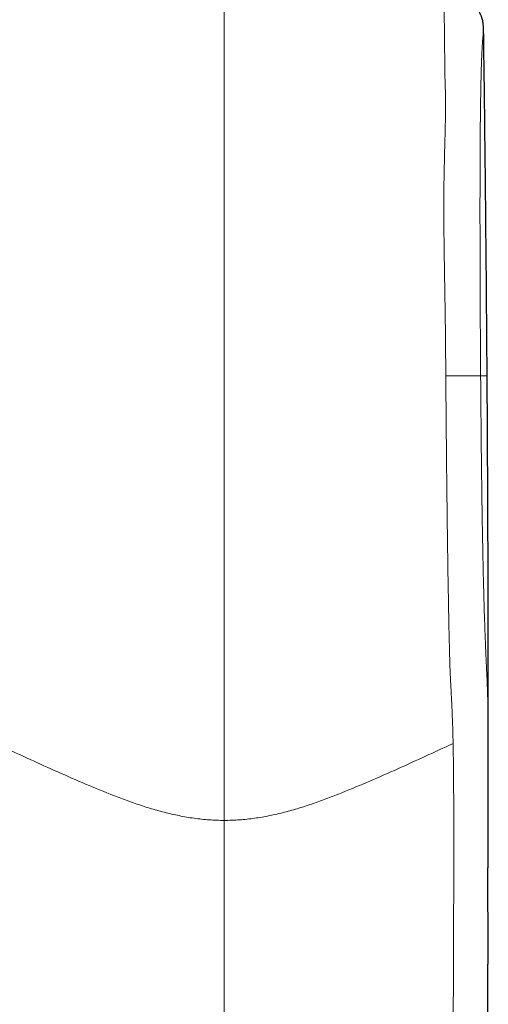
# Model space of a CAD drawing. Header units: millimetres. Extents: x 8 to 1352, y 12 to 1248.
# Tile 37 of 126: x 569 to 596, y 897 to 955. Entities that reach past the tile are written whole.
import ezdxf

# ---------------------------------------------------------------- set-up
doc = ezdxf.new("R2010")
doc.units = ezdxf.units.MM

msp = doc.modelspace()

# ---------------------------------------------------------------- linework, layer by layer
at = {"color": 7, "linetype": 'Continuous', "lineweight": 30}
for p, q in [((595.801, 953.952), (595.801, 953.949)), ((596.071, 908.14), (596.072, 908.389))]:
    msp.add_line(p, q, dxfattribs=at)
at = {"color": 252, "linetype": 'Continuous', "lineweight": 0}
msp.add_line((595.624, 933.699), (596.006, 933.699), dxfattribs=at)
for points, knots in [([(580.576, 907.61), (580.576, 907.776), (580.576, 908.107), (580.576, 908.582), (580.576, 909.04), (580.576, 909.481), (580.576, 909.906), (580.576, 910.313), (580.576, 910.697), (580.576, 911.067), (580.576, 911.422), (580.576, 911.761), (580.576, 912.076), (580.576, 912.37), (580.576, 912.645), (580.576, 912.903), (580.576, 913.146), (580.576, 913.373), (580.576, 913.586), (580.576, 913.813), (580.576, 914.05), (580.576, 914.296), (580.576, 914.575), (580.576, 914.888), (580.576, 915.177), (580.576, 915.419), (580.576, 915.617), (580.576, 915.836), (580.576, 916.081), (580.576, 916.354), (580.576, 916.653), (580.576, 916.977), (580.576, 917.308), (580.576, 917.643), (580.576, 917.978), (580.576, 918.331), (580.576, 918.701), (580.576, 919.091), (580.576, 919.502), (580.576, 919.935), (580.576, 920.385), (580.576, 920.851), (580.576, 921.328), (580.576, 921.814), (580.576, 922.31), (580.576, 922.818), (580.576, 923.339), (580.576, 923.876), (580.576, 924.429), (580.576, 924.998), (580.576, 925.577), (580.576, 926.166), (580.576, 926.81), (580.576, 927.51), (580.576, 928.269), (580.576, 929.038), (580.576, 929.768), (580.576, 930.458), (580.576, 931.106), (580.576, 931.757), (580.576, 932.411), (580.576, 933.071), (580.576, 933.738), (580.576, 934.41), (580.576, 935.083), (580.576, 935.755), (580.576, 936.431), (580.576, 937.112), (580.576, 937.797), (580.576, 938.477), (580.576, 939.153), (580.576, 939.813), (580.576, 940.457), (580.576, 941.084), (580.576, 941.704), (580.576, 942.315), (580.576, 942.924), (580.576, 943.528), (580.576, 944.127), (580.576, 944.713), (580.576, 945.287), (580.576, 945.83), (580.576, 946.343), (580.576, 946.828), (580.576, 947.3), (580.576, 947.758), (580.576, 948.207), (580.576, 948.646), (580.576, 949.07), (580.576, 949.475), (580.576, 949.857), (580.576, 950.232), (580.576, 950.599), (580.576, 950.965), (580.576, 951.313), (580.576, 951.645), (580.576, 951.958), (580.576, 952.25), (580.576, 952.524), (580.576, 952.785), (580.576, 953.033), (580.576, 953.268), (580.576, 953.488), (580.576, 953.716), (580.576, 953.947), (580.576, 954.178), (580.576, 954.389), (580.576, 954.581), (580.576, 954.772), (580.576, 954.957), (580.576, 955.134), (580.576, 955.293), (580.576, 955.452), (580.576, 955.608), (580.576, 955.755), (580.576, 955.886), (580.576, 956.003), (580.576, 956.107), (580.576, 956.197), (580.576, 956.246), (580.576, 956.271)], [0, 0, 0, 0, 0.006542, 0.01309, 0.019639, 0.02618, 0.032945, 0.039717, 0.04649, 0.053256, 0.060524, 0.0678, 0.075079, 0.082359, 0.08963, 0.097082, 0.104537, 0.111994, 0.119451, 0.126906, 0.137099, 0.147294, 0.157488, 0.172775, 0.188062, 0.195719, 0.203379, 0.211037, 0.21869, 0.226426, 0.234168, 0.24191, 0.249646, 0.256249, 0.262858, 0.269468, 0.276077, 0.28268, 0.289479, 0.296284, 0.303092, 0.309897, 0.316696, 0.3233, 0.329909, 0.33652, 0.34313, 0.349734, 0.356526, 0.363323, 0.370122, 0.376919, 0.383711, 0.392097, 0.40049, 0.408883, 0.417269, 0.424153, 0.431043, 0.437934, 0.444823, 0.451707, 0.458742, 0.465782, 0.472825, 0.479865, 0.4869, 0.494144, 0.501395, 0.508648, 0.515898, 0.523142, 0.530074, 0.537013, 0.543954, 0.550893, 0.557825, 0.564983, 0.572148, 0.579316, 0.586481, 0.593639, 0.60019, 0.606747, 0.613306, 0.619864, 0.626416, 0.633184, 0.639961, 0.646739, 0.653513, 0.660278, 0.668016, 0.675757, 0.683499, 0.691238, 0.698975, 0.706715, 0.714457, 0.722195, 0.730298, 0.738402, 0.746507, 0.754611, 0.765449, 0.77629, 0.787134, 0.797977, 0.808817, 0.822353, 0.83589, 0.849429, 0.862965, 0.88142, 0.899877, 0.918332, 0.938749, 0.959166, 0.979583, 1, 1, 1, 1]), ([(593.579, 933.699), (593.577, 934.054), (593.571, 934.766), (593.562, 935.832), (593.549, 936.893), (593.534, 937.946), (593.517, 939.003), (593.499, 940.059), (593.482, 941.11), (593.469, 942.138), (593.463, 943.138), (593.463, 944.109), (593.471, 945.001), (593.485, 945.816), (593.502, 946.56), (593.523, 947.272), (593.541, 947.952), (593.555, 948.597), (593.563, 949.199), (593.563, 949.813), (593.556, 950.43), (593.531, 951.067), (593.519, 951.635), (593.518, 952.138), (593.513, 952.602), (593.51, 953.024), (593.506, 953.406), (593.502, 953.739), (593.499, 954.029), (593.495, 954.309), (593.491, 954.572), (593.487, 954.812), (593.482, 955.052), (593.476, 955.277), (593.47, 955.478), (593.464, 955.641), (593.457, 955.776), (593.451, 955.891), (593.443, 955.985), (593.44, 956.034), (593.434, 956.055), (593.438, 956.061), (593.414, 956.066), (593.361, 956.072), (593.302, 956.075), (593.287, 956.076)], [0, 0, 0, 0, 0.016681, 0.033362, 0.050043, 0.066724, 0.083406, 0.100796, 0.118186, 0.135575, 0.152964, 0.170354, 0.187744, 0.20265, 0.217556, 0.232462, 0.24737, 0.262276, 0.27718, 0.292083, 0.31295, 0.333817, 0.354681, 0.375546, 0.396414, 0.419782, 0.443153, 0.466522, 0.489892, 0.513262, 0.543866, 0.57447, 0.605074, 0.651815, 0.698562, 0.745311, 0.792063, 0.83882, 0.890258, 0.941703, 0.955178, 0.968653, 0.982128, 0.995603, 1, 1, 1, 1]), ([(595.801, 953.949), (595.8, 953.946), (595.798, 953.94), (595.793, 953.904), (595.784, 953.838), (595.772, 953.736), (595.759, 953.61), (595.747, 953.469), (595.736, 953.328), (595.725, 953.155), (595.712, 952.943), (595.699, 952.686), (595.687, 952.41), (595.677, 952.129), (595.667, 951.857), (595.658, 951.55), (595.649, 951.201), (595.64, 950.805), (595.631, 950.357), (595.623, 949.886), (595.617, 949.402), (595.611, 948.916), (595.605, 948.387), (595.601, 947.814), (595.596, 947.194), (595.593, 946.526), (595.59, 945.812), (595.588, 945.053), (595.587, 944.253), (595.587, 943.416), (595.587, 942.544), (595.588, 941.641), (595.59, 940.71), (595.593, 939.754), (595.596, 938.777), (595.6, 937.782), (595.605, 936.773), (595.611, 935.753), (595.617, 934.727), (595.622, 934.041), (595.624, 933.699)], [0, 0, 0, 0, 0.0449526, 0.102194, 0.1594353, 0.2166767, 0.2739178, 0.3078051, 0.3416913, 0.3755782, 0.4094657, 0.4433501, 0.4772347, 0.5000564, 0.5228783, 0.5456987, 0.5685198, 0.5913395, 0.6141599, 0.6369789, 0.655132, 0.6732842, 0.6914374, 0.70959, 0.7277388, 0.745889, 0.7640397, 0.7821895, 0.8003401, 0.8184921, 0.8366438, 0.8547945, 0.8729448, 0.8910954, 0.9092465, 0.9273977, 0.9455484, 0.9636996, 0.9818505, 1, 1, 1, 1]), ([(594.009, 912.12), (594.005, 912.282), (593.998, 912.605), (593.986, 913.018), (593.973, 913.403), (593.959, 913.763), (593.945, 914.111), (593.929, 914.453), (593.912, 914.795), (593.896, 915.1), (593.882, 915.371), (593.869, 915.601), (593.856, 915.839), (593.843, 916.125), (593.829, 916.482), (593.816, 916.899), (593.802, 917.376), (593.788, 917.912), (593.774, 918.504), (593.76, 919.15), (593.746, 919.849), (593.732, 920.597), (593.718, 921.392), (593.704, 922.232), (593.691, 923.113), (593.678, 924.032), (593.665, 924.986), (593.653, 925.972), (593.641, 926.986), (593.63, 928.026), (593.619, 929.087), (593.608, 930.166), (593.598, 931.259), (593.59, 932.215), (593.584, 933.03), (593.581, 933.476), (593.579, 933.699)], [0, 0, 0, 0, 0.040313, 0.08063, 0.12095, 0.161273, 0.201598, 0.241924, 0.28225, 0.322577, 0.349461, 0.376348, 0.40323, 0.430109, 0.456991, 0.48387, 0.510749, 0.537629, 0.56451, 0.59139, 0.618269, 0.645147, 0.672025, 0.698903, 0.725781, 0.752658, 0.779533, 0.806407, 0.833281, 0.860155, 0.887031, 0.913906, 0.94078, 0.967653, 0.983826, 1, 1, 1, 1]), ([(595.624, 933.699), (595.621, 933.699), (595.616, 933.699), (595.564, 933.699), (595.475, 933.699), (595.366, 933.699), (595.231, 933.699), (595.079, 933.699), (594.918, 933.699), (594.733, 933.699), (594.526, 933.699), (594.3, 933.699), (594.064, 933.699), (593.822, 933.699), (593.66, 933.699), (593.579, 933.699)], [0, 0, 0, 0, 0.125043, 0.250049, 0.333532, 0.416871, 0.500072, 0.562586, 0.625085, 0.687605, 0.75002, 0.812434, 0.874959, 0.937436, 1, 1, 1, 1]), ([(596.072, 908.389), (596.072, 908.441), (596.073, 908.703), (596.073, 909.151), (596.073, 909.72), (596.072, 910.251), (596.072, 910.743), (596.072, 911.195), (596.071, 911.607), (596.07, 911.984), (596.069, 912.367), (596.067, 912.744), (596.065, 913.109), (596.062, 913.434), (596.059, 913.724), (596.055, 913.985), (596.05, 914.318), (596.042, 914.696), (596.03, 915.11), (596.017, 915.487), (596.003, 915.847), (595.987, 916.206), (595.97, 916.551), (595.954, 916.892), (595.939, 917.228), (595.923, 917.595), (595.906, 917.999), (595.888, 918.446), (595.871, 918.918), (595.853, 919.414), (595.837, 919.931), (595.82, 920.5), (595.804, 921.086), (595.789, 921.681), (595.776, 922.273), (595.762, 922.91), (595.748, 923.593), (595.735, 924.282), (595.723, 924.969), (595.712, 925.645), (595.701, 926.353), (595.691, 927.091), (595.681, 927.855), (595.672, 928.644), (595.662, 929.454), (595.654, 930.281), (595.646, 931.122), (595.638, 931.974), (595.631, 932.834), (595.627, 933.41), (595.624, 933.699)], [0, 0, 0, 0, 0.003416, 0.017185, 0.030927, 0.044646, 0.058344, 0.072016, 0.085663, 0.099279, 0.112869, 0.130955, 0.148991, 0.166971, 0.184901, 0.202777, 0.220597, 0.260309, 0.299723, 0.338831, 0.377616, 0.416063, 0.454162, 0.483845, 0.51329, 0.542489, 0.57144, 0.600147, 0.628609, 0.652668, 0.676554, 0.70029, 0.723888, 0.742674, 0.761381, 0.780017, 0.79859, 0.817096, 0.832476, 0.847819, 0.863126, 0.878402, 0.893654, 0.908883, 0.924091, 0.939285, 0.954472, 0.969654, 0.98483, 1, 1, 1, 1]), ([(596.071, 908.139), (596.073, 909.886), (596.077, 913.379), (596.072, 918.838), (596.056, 924.516), (596.033, 929.543), (596.013, 932.603), (596.006, 933.699)], [0, 0, 0, 0, 0.2050204, 0.4100415, 0.6407488, 0.871457, 1, 1, 1, 1]), ([(580.576, 907.61), (580.279, 907.617), (579.686, 907.63), (578.799, 907.731), (577.919, 907.882), (577.049, 908.083), (576.19, 908.326), (575.341, 908.604), (574.503, 908.909), (573.394, 909.342), (572.022, 909.915), (570.389, 910.636), (568.765, 911.376), (567.684, 911.872), (567.143, 912.12)], [0, 0, 0, 0, 0.0623396, 0.1247774, 0.1873209, 0.2498947, 0.3124056, 0.3749039, 0.4374282, 0.4999656, 0.624976, 0.749965, 0.87498, 1, 1, 1, 1]), ([(580.576, 907.61), (580.873, 907.617), (581.467, 907.63), (582.353, 907.731), (583.233, 907.882), (584.104, 908.083), (584.963, 908.326), (585.811, 908.604), (586.65, 908.909), (587.758, 909.342), (589.131, 909.915), (590.763, 910.636), (592.387, 911.376), (593.468, 911.872), (594.009, 912.12)], [0, 0, 0, 0, 0.0623396, 0.1247774, 0.1873209, 0.2498947, 0.3124056, 0.3749039, 0.4374282, 0.4999656, 0.624976, 0.749965, 0.87498, 1, 1, 1, 1]), ([(594.009, 912.121), (594.011, 911.992), (594.016, 911.734), (594.023, 911.289), (594.029, 910.787), (594.034, 910.213), (594.039, 909.594), (594.042, 908.939), (594.044, 908.261), (594.045, 907.519), (594.046, 906.721), (594.046, 905.873), (594.045, 904.952), (594.044, 903.963), (594.042, 902.916), (594.039, 901.857), (594.036, 900.791), (594.032, 899.722), (594.027, 898.446), (594.02, 896.962), (594.011, 895.269), (593.998, 893.141), (593.98, 890.581), (593.957, 887.591), (593.93, 884.614), (593.9, 881.647), (593.867, 878.687), (593.832, 875.733), (593.806, 873.765), (593.793, 872.781)], [0, 0, 0, 0, 0.027839, 0.055545, 0.083111, 0.110553, 0.137862, 0.160525, 0.183107, 0.205607, 0.228035, 0.250379, 0.272653, 0.297527, 0.322309, 0.347017, 0.371642, 0.396189, 0.420661, 0.45897, 0.49712, 0.535122, 0.602327, 0.669157, 0.735678, 0.801956, 0.868057, 0.934051, 1, 1, 1, 1]), ([(580.576, 872.821), (580.576, 873.676), (580.576, 875.386), (580.576, 877.749), (580.576, 879.909), (580.576, 881.868), (580.576, 883.826), (580.576, 885.784), (580.576, 887.74), (580.576, 889.471), (580.576, 890.977), (580.576, 892.258), (580.576, 893.537), (580.576, 894.731), (580.576, 895.839), (580.576, 896.862), (580.576, 897.881), (580.576, 898.897), (580.576, 899.818), (580.576, 900.644), (580.576, 901.377), (580.576, 902.104), (580.576, 902.78), (580.576, 903.405), (580.576, 903.979), (580.576, 904.547), (580.576, 905.107), (580.576, 905.645), (580.576, 906.163), (580.576, 906.658), (580.576, 907.143), (580.576, 907.454), (580.576, 907.61)], [0, 0, 0, 0, 0.07206, 0.14412, 0.199138, 0.254164, 0.30919, 0.364212, 0.419229, 0.474241, 0.510336, 0.546435, 0.582532, 0.618624, 0.647652, 0.676689, 0.705726, 0.734756, 0.763777, 0.785051, 0.806332, 0.82761, 0.848881, 0.86615, 0.883431, 0.900714, 0.917989, 0.935253, 0.951435, 0.967629, 0.983821, 1, 1, 1, 1])]:
    msp.add_open_spline(points, degree=3, knots=knots, dxfattribs=at)
at = {"color": 7, "linetype": 'Continuous', "lineweight": 30}
for points, knots in [([(595.801, 953.951), (595.799, 954.012), (595.796, 954.128), (595.782, 954.296), (595.76, 954.445), (595.733, 954.574), (595.704, 954.68), (595.675, 954.765), (595.649, 954.831), (595.626, 954.882), (595.608, 954.92), (595.594, 954.949), (595.583, 954.969), (595.562, 955.008), (595.531, 955.063), (595.491, 955.124), (595.453, 955.178), (595.421, 955.22), (595.394, 955.255), (595.373, 955.28), (595.352, 955.305), (595.327, 955.333), (595.303, 955.359), (595.28, 955.382), (595.26, 955.4), (595.24, 955.419), (595.218, 955.439), (595.194, 955.459), (595.165, 955.483), (595.126, 955.514), (595.064, 955.56), (594.985, 955.613), (594.894, 955.666), (594.81, 955.71), (594.733, 955.747), (594.659, 955.779), (594.579, 955.812), (594.497, 955.842), (594.413, 955.871), (594.335, 955.896), (594.264, 955.916), (594.199, 955.934), (594.134, 955.951), (594.072, 955.966), (593.998, 955.982), (593.923, 955.998), (593.834, 956.015), (593.738, 956.031), (593.678, 956.039), (593.631, 956.045), (593.595, 956.05), (593.563, 956.053), (593.54, 956.056), (593.52, 956.058), (593.495, 956.06), (593.465, 956.063), (593.43, 956.066), (593.389, 956.069), (593.342, 956.073), (593.307, 956.075), (593.289, 956.077)], [0, 0, 0, 0, 0.036083, 0.068177, 0.096728, 0.121783, 0.143237, 0.158288, 0.17071, 0.180526, 0.186311, 0.191014, 0.195183, 0.199377, 0.217039, 0.236695, 0.258941, 0.284232, 0.306895, 0.331844, 0.35575, 0.376221, 0.393342, 0.402409, 0.410293, 0.417095, 0.422979, 0.428199, 0.433402, 0.441108, 0.451936, 0.469722, 0.486608, 0.502255, 0.514529, 0.52868, 0.545073, 0.563846, 0.584225, 0.601545, 0.61642, 0.63159, 0.647315, 0.663461, 0.679954, 0.709767, 0.740096, 0.7695, 0.795868, 0.812385, 0.828325, 0.843767, 0.851761, 0.863074, 0.877702, 0.895635, 0.916855, 0.941341, 0.969066, 1, 1, 1, 1]), ([(596.006, 933.699), (595.994, 935.386), (595.969, 938.762), (595.922, 943.826), (595.867, 948.889), (595.823, 952.265), (595.801, 953.952)], [0, 0, 0, 0, 0.249999, 0.499997, 0.749999, 1, 1, 1, 1]), ([(596.071, 908.238), (596.071, 908.274), (596.072, 908.611), (596.073, 909.237), (596.074, 910.108), (596.074, 910.949), (596.075, 911.76), (596.075, 912.54), (596.075, 913.271), (596.075, 913.954), (596.075, 914.59), (596.075, 915.201), (596.074, 915.787), (596.074, 916.347), (596.073, 916.882), (596.073, 917.392), (596.072, 917.876), (596.071, 918.336), (596.07, 918.77), (596.07, 919.178), (596.069, 919.555), (596.068, 919.901), (596.067, 920.219), (596.067, 920.53), (596.066, 920.851), (596.065, 921.212), (596.064, 921.618), (596.063, 922.072), (596.061, 922.556), (596.06, 923.071), (596.058, 923.616), (596.056, 924.191), (596.054, 924.779), (596.051, 925.377), (596.049, 925.985), (596.046, 926.617), (596.043, 927.276), (596.04, 927.96), (596.036, 928.669), (596.032, 929.404), (596.028, 930.165), (596.024, 930.951), (596.019, 931.762), (596.014, 932.599), (596.009, 933.247), (596.007, 933.617), (596.006, 933.699)], [0, 0, 0, 0, 0.004252, 0.03964, 0.073846, 0.10687, 0.138712, 0.169371, 0.198848, 0.224831, 0.24982, 0.273815, 0.296817, 0.318826, 0.339841, 0.359862, 0.378891, 0.396925, 0.413966, 0.430014, 0.445069, 0.458353, 0.470755, 0.482555, 0.495079, 0.508493, 0.525126, 0.542952, 0.561971, 0.582182, 0.603586, 0.626183, 0.649973, 0.672827, 0.696684, 0.721543, 0.747404, 0.774267, 0.802131, 0.830997, 0.860865, 0.891734, 0.923604, 0.956476, 0.990348, 1, 1, 1, 1]), ([(595.813, 872.778), (595.813, 872.81), (595.815, 872.967), (595.818, 873.239), (595.821, 873.585), (595.825, 873.905), (595.828, 874.197), (595.83, 874.471), (595.833, 874.724), (595.835, 874.954), (595.837, 875.151), (595.839, 875.317), (595.84, 875.445), (595.841, 875.539), (595.842, 875.607), (595.842, 875.667), (595.843, 875.728), (595.844, 875.796), (595.844, 875.887), (595.846, 876.005), (595.847, 876.154), (595.849, 876.342), (595.851, 876.576), (595.854, 876.859), (595.857, 877.172), (595.86, 877.502), (595.864, 877.94), (595.869, 878.467), (595.875, 879.028), (595.88, 879.518), (595.884, 879.94), (595.887, 880.344), (595.891, 880.737), (595.895, 881.13), (595.899, 881.56), (595.904, 882.035), (595.909, 882.56), (595.914, 883.109), (595.919, 883.597), (595.923, 884.016), (595.926, 884.353), (595.929, 884.678), (595.932, 884.98), (595.935, 885.258), (595.937, 885.51), (595.94, 885.737), (595.942, 885.941), (595.943, 886.1), (595.944, 886.217), (595.945, 886.295), (595.946, 886.361), (595.946, 886.426), (595.947, 886.503), (595.948, 886.605), (595.949, 886.729), (595.951, 886.874), (595.952, 887.038), (595.954, 887.217), (595.956, 887.403), (595.958, 887.587), (595.96, 887.795), (595.962, 888.026), (595.964, 888.277), (595.967, 888.516), (595.969, 888.739), (595.971, 888.93), (595.972, 889.087), (595.973, 889.213), (595.974, 889.333), (595.976, 889.46), (595.977, 889.621), (595.979, 889.816), (595.981, 890.043), (595.983, 890.279), (595.986, 890.52), (595.988, 890.767), (595.99, 891.014), (595.992, 891.249), (595.994, 891.466), (595.996, 891.664), (595.998, 891.849), (595.999, 892.017), (596.001, 892.149), (596.002, 892.252), (596.002, 892.339), (596.003, 892.435), (596.004, 892.546), (596.005, 892.671), (596.007, 892.836), (596.009, 893.035), (596.011, 893.264), (596.013, 893.491), (596.015, 893.716), (596.017, 893.936), (596.019, 894.143), (596.021, 894.358), (596.023, 894.588), (596.026, 894.859), (596.029, 895.152), (596.031, 895.464), (596.034, 895.772), (596.037, 896.072), (596.039, 896.361), (596.041, 896.581), (596.042, 896.741), (596.043, 896.845), (596.044, 896.954), (596.045, 897.059), (596.045, 897.153), (596.046, 897.234), (596.047, 897.313), (596.047, 897.402), (596.048, 897.508), (596.049, 897.622), (596.049, 897.734), (596.05, 897.838), (596.051, 897.932), (596.051, 898.037), (596.052, 898.173), (596.053, 898.339), (596.054, 898.516), (596.055, 898.694), (596.056, 898.863), (596.056, 899.002), (596.056, 899.113), (596.057, 899.204), (596.057, 899.291), (596.057, 899.368), (596.058, 899.445), (596.058, 899.533), (596.058, 899.62), (596.058, 899.696), (596.058, 899.75), (596.058, 899.8), (596.058, 899.856), (596.059, 899.926), (596.059, 900.003), (596.059, 900.094), (596.059, 900.195), (596.059, 900.319), (596.059, 900.447), (596.059, 900.571), (596.059, 900.679), (596.059, 900.782), (596.059, 900.887), (596.059, 900.992), (596.059, 901.094), (596.058, 901.203), (596.058, 901.307), (596.058, 901.399), (596.058, 901.463), (596.058, 901.518), (596.058, 901.573), (596.058, 901.651), (596.057, 901.74), (596.057, 901.828), (596.057, 901.905), (596.057, 901.988), (596.057, 902.089), (596.057, 902.194), (596.056, 902.292), (596.056, 902.368), (596.056, 902.438), (596.056, 902.515), (596.056, 902.6), (596.056, 902.679), (596.056, 902.744), (596.056, 902.8), (596.056, 902.857), (596.056, 902.92), (596.055, 902.993), (596.055, 903.076), (596.055, 903.16), (596.055, 903.235), (596.055, 903.298), (596.055, 903.356), (596.055, 903.419), (596.055, 903.489), (596.055, 903.568), (596.055, 903.647), (596.055, 903.72), (596.055, 903.788), (596.055, 903.866), (596.055, 903.955), (596.055, 904.041), (596.055, 904.113), (596.055, 904.175), (596.055, 904.24), (596.056, 904.322), (596.056, 904.423), (596.056, 904.532), (596.056, 904.633), (596.056, 904.717), (596.056, 904.788), (596.057, 904.857), (596.057, 904.933), (596.057, 905.016), (596.057, 905.092), (596.057, 905.158), (596.058, 905.223), (596.058, 905.298), (596.058, 905.385), (596.058, 905.47), (596.059, 905.544), (596.059, 905.603), (596.059, 905.663), (596.059, 905.733), (596.06, 905.807), (596.06, 905.877), (596.06, 905.938), (596.061, 905.993), (596.061, 906.045), (596.061, 906.103), (596.062, 906.204), (596.062, 906.334), (596.063, 906.476), (596.064, 906.601), (596.064, 906.731), (596.065, 906.861), (596.066, 907.012), (596.067, 907.163), (596.068, 907.333), (596.069, 907.492), (596.069, 907.644), (596.07, 907.773), (596.07, 907.878), (596.071, 907.973), (596.071, 908.076), (596.072, 908.181), (596.072, 908.288), (596.072, 908.362), (596.072, 908.396)], [0, 0, 0, 0, 0.00272, 0.013137, 0.022812, 0.031743, 0.039932, 0.047376, 0.054704, 0.061129, 0.066652, 0.071271, 0.074985, 0.077389, 0.079165, 0.080688, 0.082401, 0.084303, 0.086396, 0.090068, 0.09421, 0.098822, 0.105869, 0.113792, 0.122592, 0.132099, 0.141494, 0.15931, 0.176278, 0.188567, 0.200367, 0.211678, 0.2225, 0.233295, 0.244591, 0.258549, 0.273206, 0.288565, 0.304628, 0.314102, 0.323735, 0.332865, 0.341326, 0.349118, 0.356118, 0.362471, 0.368176, 0.373233, 0.375788, 0.377973, 0.37978, 0.381313, 0.38341, 0.386259, 0.389858, 0.393818, 0.39841, 0.403609, 0.408879, 0.414008, 0.418996, 0.426343, 0.43336, 0.440047, 0.446394, 0.452109, 0.456058, 0.459532, 0.462645, 0.466153, 0.470189, 0.476106, 0.482564, 0.489168, 0.495917, 0.502812, 0.509846, 0.51668, 0.522528, 0.528055, 0.53326, 0.538045, 0.542117, 0.544386, 0.546672, 0.549363, 0.55246, 0.555962, 0.559871, 0.566299, 0.572695, 0.579043, 0.585343, 0.591596, 0.597501, 0.602738, 0.60961, 0.616819, 0.625426, 0.634241, 0.642933, 0.651347, 0.659368, 0.667149, 0.669872, 0.67278, 0.675874, 0.678951, 0.681592, 0.683785, 0.68578, 0.688204, 0.691243, 0.694635, 0.697804, 0.700701, 0.703328, 0.705683, 0.709548, 0.714718, 0.719569, 0.724388, 0.729658, 0.733729, 0.736115, 0.738892, 0.74138, 0.743413, 0.745366, 0.747837, 0.75075, 0.752707, 0.754186, 0.755327, 0.756856, 0.758871, 0.761221, 0.76334, 0.766431, 0.769739, 0.773697, 0.777163, 0.780133, 0.782809, 0.785826, 0.788895, 0.791578, 0.79443, 0.798025, 0.800304, 0.802113, 0.803451, 0.804847, 0.806742, 0.810019, 0.812312, 0.814148, 0.816444, 0.819243, 0.82261, 0.825303, 0.827408, 0.82904, 0.831177, 0.833876, 0.836159, 0.837786, 0.839313, 0.840846, 0.842568, 0.84461, 0.846985, 0.849534, 0.851648, 0.853269, 0.854792, 0.856531, 0.858501, 0.86072, 0.863116, 0.865157, 0.866804, 0.868869, 0.871701, 0.874235, 0.876076, 0.877726, 0.87947, 0.881523, 0.884614, 0.887911, 0.890711, 0.893048, 0.895019, 0.896639, 0.898841, 0.901443, 0.90359, 0.905197, 0.907004, 0.909067, 0.911519, 0.914321, 0.916221, 0.917723, 0.919315, 0.921314, 0.923572, 0.925551, 0.927236, 0.928755, 0.93015, 0.931664, 0.933651, 0.938718, 0.942686, 0.945736, 0.94936, 0.953858, 0.956868, 0.962383, 0.966973, 0.971665, 0.976403, 0.980595, 0.98339, 0.986407, 0.989802, 0.993518, 0.996955, 1, 1, 1, 1])]:
    msp.add_open_spline(points, degree=3, knots=knots, dxfattribs=at)

doc.saveas('drawing.dxf')
